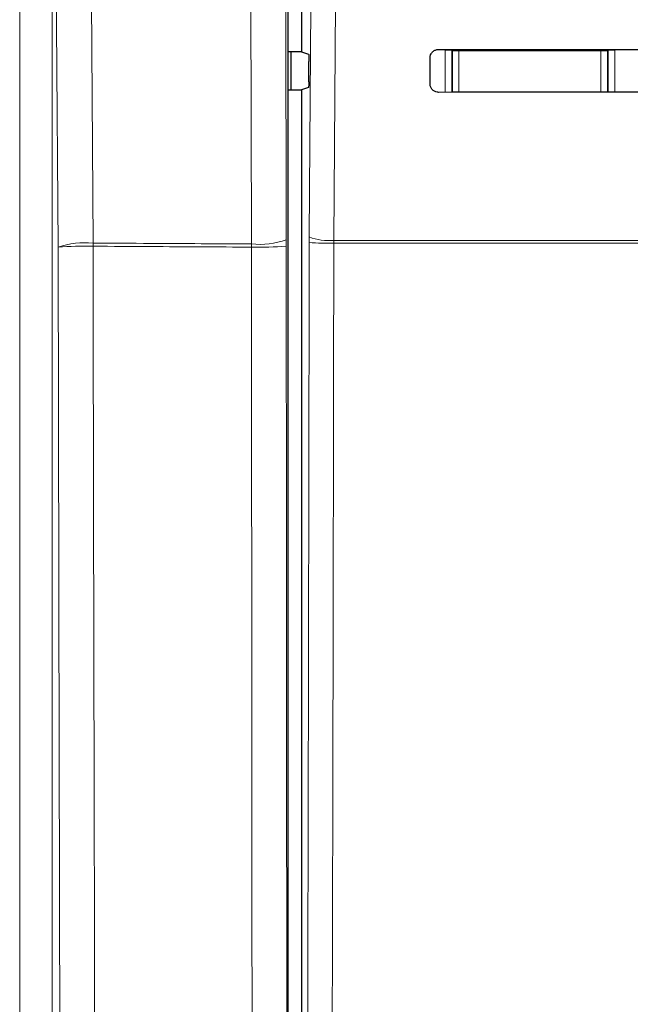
# Model space of a CAD drawing. Header units: millimetres. Extents: x 5 to 418, y 2 to 292.
# Tile 19 of 74: x 101 to 109, y 158 to 171. Entities that reach past the tile are written whole.
import ezdxf

# ---------------------------------------------------------------- set-up
doc = ezdxf.new("R2010")
doc.units = ezdxf.units.MM

msp = doc.modelspace()

# ---------------------------------------------------------------- linework, layer by layer
at = {"color": 7, "linetype": 'Continuous', "lineweight": 25}
for p, q in [((104.3931, 147.1237), (104.3931, 181.8434)), ((104.5613, 170.8644), (104.5613, 170.3528)), ((104.5613, 170.3528), (104.3931, 170.3528)), ((104.4291, 169.8644), (104.4291, 170.3528)), ((104.5613, 170.3528), (104.6533, 170.3221)), ((106.2034, 169.9419), (106.2042, 170.2752)), ((104.6558, 169.9667), (104.6576, 170.2277)), ((104.6515, 169.8944), (104.5613, 169.8644)), ((104.3931, 169.8644), (104.5613, 169.8644)), ((104.5613, 169.8644), (104.5613, 147.2581))]:
    msp.add_line(p, q, dxfattribs=at)
at = {"color": 7, "linetype": 'Continuous', "lineweight": 18}
for p, q in [((104.341, 179.7407), (104.368, 167.9516)), ((103.9244, 167.8976), (103.8974, 179.6867)), ((100.9668, 144.128), (100.9668, 178.7553)), ((101.3829, 178.7553), (101.3829, 144.128)), ((106.3961, 169.8339), (106.3961, 170.3709)), ((106.3961, 170.3709), (106.4794, 170.3709)), ((106.4882, 170.3621), (106.4794, 170.3709)), ((106.4794, 170.3709), (106.4794, 169.834)), ((106.4882, 169.8403), (106.4882, 170.3621)), ((106.4882, 170.3621), (106.5715, 170.3621)), ((106.5715, 170.3621), (106.5715, 170.3818)), ((108.3844, 170.3621), (106.5715, 170.3621)), ((106.5715, 170.3621), (106.5715, 169.8403)), ((108.3844, 170.3804), (108.3844, 170.3621)), ((108.3844, 170.3621), (108.4678, 170.3621)), ((108.3844, 169.8403), (108.3844, 170.3621)), ((108.4765, 170.3709), (108.4678, 170.3621)), ((108.4678, 170.3621), (108.4678, 169.8403)), ((108.4765, 169.8355), (108.4765, 170.3709)), ((108.4765, 170.3709), (108.5599, 170.3709)), ((108.5599, 170.3709), (108.5599, 169.8355)), ((106.4881, 169.834), (106.4882, 169.8403)), ((106.4882, 169.8403), (106.5715, 169.8403)), ((106.4882, 169.8403), (106.4888, 169.834)), ((106.5715, 169.8403), (108.3844, 169.8403)), ((106.5715, 169.8341), (106.5715, 169.8403)), ((108.3844, 169.8403), (108.3844, 169.8354)), ((108.3844, 169.8403), (108.4678, 169.8403)), ((108.4674, 169.8355), (108.4678, 169.8403)), ((108.4678, 169.8403), (108.4678, 169.8355)), ((103.9245, 167.8569), (103.9244, 167.8976)), ((104.3681, 167.8702), (104.368, 167.9516)), ((104.6615, 167.9869), (104.6612, 167.9167)), ((104.9747, 167.9076), (104.9752, 167.9427)), ((109.0351, 167.9076), (104.9747, 167.9076)), ((104.9752, 167.9427), (109.033, 167.9427))]:
    msp.add_line(p, q, dxfattribs=at)
at = {"color": 7, "linetype": 'Continuous', "lineweight": 18, "flags": 128}
for points in [[(101.8214, 179.6961), (101.8271, 178.8698), (101.8498, 175.5646), (101.8724, 172.2594), (101.9022, 167.909)], [(104.6615, 167.9869), (104.703, 173.8817), (104.7446, 179.7808)], [(105.0586, 179.7366), (105.0539, 179.0759), (105.0352, 176.433), (104.9752, 167.9427)], [(101.4575, 167.855), (101.4381, 170.69), (101.4176, 173.6884), (101.3868, 178.186), (101.3829, 178.7553)], [(106.4882, 170.3621), (106.4898, 170.3784), (106.4905, 170.3819)], [(108.4657, 170.3804), (108.4661, 170.3784), (108.4678, 170.3621)]]:
    msp.add_lwpolyline(points, dxfattribs=at)
at = {"color": 7, "linetype": 'Continuous', "lineweight": 18}
for centre, radius, start, end in [((101.8008, 166.8857), 1.0283, 84.33776, 109.50418), ((95.8966, 167.8886), 6.0056, 359.80555, 0.19381), ((104.0342, 168.8441), 0.9529, 263.38216, 290.50146), ((104.91, 171.0779), 3.171, 265.49979, 271.16954), ((104.9121, 168.6302), 0.6903, 248.71381, 275.24303), ((101.7993, 163.8642), 4.0054, 88.52757, 94.89579), ((104.0358, 171.5421), 3.6869, 268.27095, 275.17085)]:
    msp.add_arc(centre, radius, start, end, dxfattribs=at)
at = {"color": 7, "linetype": 'Continuous', "lineweight": 25}
for centre, major_axis, start_param, end_param in [((114.5613, 173.2725), (165.7984, 0), 4.6626092, 4.6790706), ((114.5613, 166.9582), (164.9535, 0), 1.6042931, 1.6208313)]:
    msp.add_ellipse(centre, major_axis=major_axis, ratio=0.0174551, start_param=start_param, end_param=end_param, dxfattribs=at)
for points, knots in [([(104.6533, 170.3221), (104.6538, 170.321), (104.6548, 170.3188), (104.6561, 170.3039), (104.6571, 170.2822), (104.6576, 170.2556), (104.6576, 170.2369), (104.6576, 170.2277)], [0, 0, 0, 0, 0.20167623, 0.40337308, 0.60447112, 0.80435032, 1, 1, 1, 1]), ([(106.2042, 170.2752), (106.2045, 170.2813), (106.2055, 170.2994), (106.2162, 170.3284), (106.2393, 170.3571), (106.2709, 170.3764), (106.2965, 170.3819), (106.3099, 170.382), (106.3113, 170.382)], [0, 0, 0, 0, 0.1085743, 0.3256464, 0.5433028, 0.7603502, 0.9756098, 1, 1, 1, 1]), ([(104.6558, 169.9667), (104.6556, 169.9576), (104.6554, 169.9393), (104.6545, 169.9165), (104.6533, 169.9006), (104.6522, 169.895), (104.6516, 169.8945), (104.6515, 169.8944)], [0, 0, 0, 0, 0.2358917, 0.4717506, 0.7084886, 0.9466981, 1, 1, 1, 1]), ([(106.3113, 169.8338), (106.3054, 169.8341), (106.2875, 169.835), (106.2587, 169.8453), (106.2299, 169.8678), (106.2102, 169.8985), (106.2037, 169.9248), (106.2034, 169.9393), (106.2034, 169.9419)], [0, 0, 0, 0, 0.1048171, 0.3168719, 0.5283614, 0.7403818, 0.9540709, 1, 1, 1, 1])]:
    msp.add_open_spline(points, degree=3, knots=knots, dxfattribs=at)
at = {"color": 7, "linetype": 'Continuous', "lineweight": 18}
for points, knots in [([(101.9022, 167.909), (102.1469, 167.9075), (102.8209, 167.9036), (103.495, 167.8999), (103.9244, 167.8976)], [0, 0, 0, 0, 0.3630015, 1, 1, 1, 1]), ([(104.6098, 147.3067), (104.6157, 149.0222), (104.6273, 152.4535), (104.6413, 157.6049), (104.653, 162.7593), (104.6584, 166.1975), (104.6612, 167.9167)], [0, 0, 0, 0, 0.2499373, 0.4998997, 0.7499373, 1, 1, 1, 1]), ([(104.9747, 167.9076), (104.9744, 167.6855), (104.9727, 166.5748), (104.965, 161.9103), (104.9499, 155.2554), (104.9306, 149.4956), (104.9232, 147.2843)], [0, 0, 0, 0, 0.0322876, 0.1614382, 0.6780666, 1, 1, 1, 1]), ([(101.5261, 143.9848), (101.5209, 145.3032), (101.5026, 149.9423), (101.477, 157.8975), (101.464, 164.5402), (101.4575, 167.855)], [0, 0, 0, 0, 0.165898, 0.5837783, 1, 1, 1, 1]), ([(101.9022, 167.8683), (101.9087, 164.5562), (101.9217, 157.9188), (101.9472, 149.9699), (101.9655, 145.3345), (101.9707, 144.0173)], [0, 0, 0, 0, 0.4162214, 0.8341019, 1, 1, 1, 1]), ([(103.9245, 167.8569), (103.4951, 167.8593), (102.8209, 167.863), (102.1469, 167.8669), (101.9022, 167.8683)], [0, 0, 0, 0, 0.63701933, 1, 1, 1, 1]), ([(103.9437, 147.0875), (103.94, 150.2711), (103.9323, 156.7802), (103.927, 163.7075), (103.9248, 167.4477), (103.9245, 167.8569)], [0, 0, 0, 0, 0.4602117, 0.9409488, 1, 1, 1, 1]), ([(104.3681, 167.8702), (104.3683, 167.4614), (104.3705, 163.7241), (104.3757, 156.8024), (104.3832, 150.2985), (104.387, 147.1175)], [0, 0, 0, 0, 0.0590511, 0.5397878, 1, 1, 1, 1])]:
    msp.add_open_spline(points, degree=3, knots=knots, dxfattribs=at)

doc.saveas('drawing.dxf')
